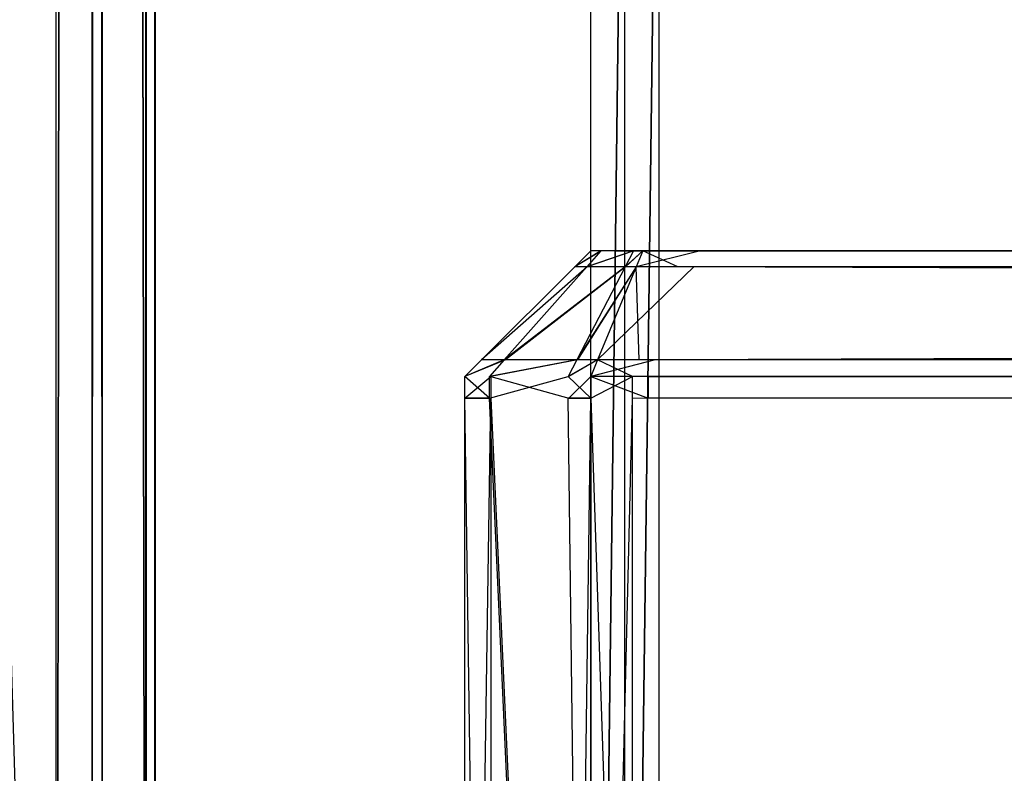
# Model space of a CAD drawing. Extents: x 0 to 0.418, y -0.27 to 0.
# Tile 12 of 97: x 0.008 to 0.016, y -0.258 to -0.252. Entities that reach past the tile are written whole.
import ezdxf

# ---------------------------------------------------------------- set-up
doc = ezdxf.new("R2010")
doc.units = 0
for name, color, linetype in [('L14_KORPUS1_5___REPLACEMTFOREMP', 7, 'CONTINUOUS'), ('L18_KORPUS1_1___REPLACEMTFOREMP', 7, 'CONTINUOUS'), ('L19_KORPUS1_0___REPLACEMTFOREMP', 7, 'CONTINUOUS'), ('L20_FRONT_FINION_2___REPLACEMTF', 7, 'CONTINUOUS'), ('L21_FRONT_FINION_1___REPLACEMTF', 7, 'CONTINUOUS'), ('L6_REGALELEMENT_0___REPLACEMTFO', 7, 'CONTINUOUS')]:
    doc.layers.add(name, color=color, linetype=linetype)

msp = doc.modelspace()

# ---------------------------------------------------------------- linework, layer by layer
at = {"layer": 'L14_KORPUS1_5___REPLACEMTFOREMP', "color": 8}
for points, invisible_edges in [([(0.008117, -0.022997, 0.006891), (0.000748, -0.269514, 0.006891), (0.000748, -0.019395, 0.006891), (0.008117, -0.022997, 0.006891)], 13), ([(0.008117, -0.269466, 0.929394), (0.000748, -0.019449, 0.929394), (0.000748, -0.269466, 0.929394), (0.008117, -0.269466, 0.929394)], 13), ([(0.000748, -0.019449, 0.929394), (0.008117, -0.269466, 0.929394), (0.008117, -0.023052, 0.929394), (0.000748, -0.019449, 0.929394)], 14), ([(0.000748, -0.269514, 0.006891), (0.008117, -0.022997, 0.006891), (0.008117, -0.269514, 0.006891), (0.000748, -0.269514, 0.006891)], 14), ([(0.008402, -0.022997, 0.006891), (0.008117, -0.269514, 0.006891), (0.008117, -0.022997, 0.006891), (0.008402, -0.022997, 0.006891)], 13), ([(0.008117, -0.269514, 0.006891), (0.008402, -0.022997, 0.006891), (0.008402, -0.269514, 0.006891), (0.008117, -0.269514, 0.006891)], 14), ([(0.008482, -0.02303, 0.006971), (0.008402, -0.269514, 0.006891), (0.008402, -0.022997, 0.006891), (0.008482, -0.02303, 0.006971)], 13), ([(0.008117, -0.269466, 0.929394), (0.008402, -0.023052, 0.929394), (0.008117, -0.023052, 0.929394), (0.008117, -0.269466, 0.929394)], 13), ([(0.008402, -0.023052, 0.929394), (0.008117, -0.269466, 0.929394), (0.008402, -0.269466, 0.929394), (0.008402, -0.023052, 0.929394)], 14), ([(0.008402, -0.269514, 0.006891), (0.008482, -0.02303, 0.006971), (0.008482, -0.269481, 0.006971), (0.008402, -0.269514, 0.006891)], 14), ([(0.008482, -0.269433, 0.929314), (0.008402, -0.023052, 0.929394), (0.008402, -0.269466, 0.929394), (0.008482, -0.269433, 0.929314)], 13), ([(0.008402, -0.023052, 0.929394), (0.008482, -0.269433, 0.929314), (0.008482, -0.023085, 0.929314), (0.008402, -0.023052, 0.929394)], 14), ([(0.008482, -0.02303, 0.006971), (0.00883, -0.269337, 0.00732), (0.008482, -0.269481, 0.006971), (0.008482, -0.02303, 0.006971)], 13), ([(0.00883, -0.269337, 0.00732), (0.008482, -0.02303, 0.006971), (0.00883, -0.023175, 0.00732), (0.00883, -0.269337, 0.00732)], 14), ([(0.00883, -0.269289, 0.928965), (0.008482, -0.023085, 0.929314), (0.008482, -0.269433, 0.929314), (0.00883, -0.269289, 0.928965)], 13), ([(0.008482, -0.023085, 0.929314), (0.00883, -0.269289, 0.928965), (0.00883, -0.023229, 0.928965), (0.008482, -0.023085, 0.929314)], 14), ([(0.008902, -0.023204, 0.007391), (0.00883, -0.269337, 0.00732), (0.00883, -0.023175, 0.00732), (0.008902, -0.023204, 0.007391)], 13), ([(0.00883, -0.269337, 0.00732), (0.008902, -0.023204, 0.007391), (0.008902, -0.269307, 0.007391), (0.00883, -0.269337, 0.00732)], 14), ([(0.008902, -0.269259, 0.928894), (0.00883, -0.023229, 0.928965), (0.00883, -0.269289, 0.928965), (0.008902, -0.269259, 0.928894)], 13), ([(0.00883, -0.023229, 0.928965), (0.008902, -0.269259, 0.928894), (0.008902, -0.023258, 0.928894), (0.00883, -0.023229, 0.928965)], 14), ([(0.008902, -0.269307, 0.007391), (0.008902, -0.023204, 0.00761), (0.008902, -0.269307, 0.00761), (0.008902, -0.269307, 0.007391)], 13), ([(0.008902, -0.023204, 0.00761), (0.008902, -0.269307, 0.007391), (0.008902, -0.023204, 0.007391), (0.008902, -0.023204, 0.00761)], 14), ([(0.008902, -0.269259, 0.928675), (0.008902, -0.269307, 0.00761), (0.008902, -0.023204, 0.00761), (0.008902, -0.269259, 0.928675)], 13), ([(0.008902, -0.269259, 0.928675), (0.008902, -0.023204, 0.00761), (0.008902, -0.023258, 0.928675), (0.008902, -0.269259, 0.928675)], 10), ([(0.008902, -0.269259, 0.928675), (0.008902, -0.023258, 0.928894), (0.008902, -0.269259, 0.928894), (0.008902, -0.269259, 0.928675)], 13), ([(0.008902, -0.023258, 0.928894), (0.008902, -0.269259, 0.928675), (0.008902, -0.023258, 0.928675), (0.008902, -0.023258, 0.928894)], 14)]:
    msp.add_3dface(points, dxfattribs=dict(at, invisible_edges=invisible_edges))
at = {"layer": 'L18_KORPUS1_1___REPLACEMTFOREMP', "color": 8}
for points, invisible_edges in [([(0.00091, -0.000749, 0.936), (0.000906, -0.269344, 0.936), (0.209, -0.269344, 0.936), (0.00091, -0.000749, 0.936)], 15), ([(0.000906, -0.269343, 0.928306), (0.00091, -0.00075, 0.928306), (0.209, -0.269343, 0.928306), (0.000906, -0.269343, 0.928306)], 15), ([(0.00091, -0.000749, 0.936), (0.209, -0.269344, 0.936), (0.209, -0.000749, 0.936), (0.00091, -0.000749, 0.936)], 15), ([(0.209, -0.269343, 0.928306), (0.00091, -0.00075, 0.928306), (0.209, -0.00075, 0.928306), (0.209, -0.269343, 0.928306)], 10)]:
    msp.add_3dface(points, dxfattribs=dict(at, invisible_edges=invisible_edges))
at = {"layer": 'L19_KORPUS1_0___REPLACEMTFOREMP', "color": 8}
for points, invisible_edges in [([(0.000906, -0.269344), (0.00091, -0.000749), (0.209, -0.269344), (0.000906, -0.269344)], 15), ([(0.00091, -0.00075, 0.007694), (0.000906, -0.269343, 0.007694), (0.209, -0.269343, 0.007694), (0.00091, -0.00075, 0.007694)], 15), ([(0.209, -0.269344), (0.00091, -0.000749), (0.209, -0.000749), (0.209, -0.269344)], 10), ([(0.00091, -0.00075, 0.007694), (0.209, -0.269343, 0.007694), (0.209, -0.00075, 0.007694), (0.00091, -0.00075, 0.007694)], 15)]:
    msp.add_3dface(points, dxfattribs=dict(at, invisible_edges=invisible_edges))
at = {"layer": 'L20_FRONT_FINION_2___REPLACEMTF', "color": 250}
for points, invisible_edges in [([(0.012365, -0.254013, 0.585581), (0.012593, -0.254013, 0.585524), (0.012567, -0.254013, 0.585498), (0.012365, -0.254013, 0.585581)], 13), ([(0.012593, -0.254013, 0.585524), (0.012365, -0.254013, 0.585581), (0.01245, -0.254013, 0.585666), (0.012593, -0.254013, 0.585524)], 14), ([(0.012365, -0.254013, 0.585071), (0.012567, -0.254013, 0.011992), (0.012365, -0.254013, 0.011992), (0.012365, -0.254013, 0.585071)], 13), ([(0.012567, -0.254013, 0.011992), (0.012365, -0.254013, 0.585071), (0.012567, -0.254013, 0.585071), (0.012567, -0.254013, 0.011992)], 14), ([(0.012365, -0.254013, 0.585581), (0.012567, -0.254013, 0.585071), (0.012365, -0.254013, 0.585071), (0.012365, -0.254013, 0.585581)], 13), ([(0.012567, -0.254013, 0.585071), (0.012365, -0.254013, 0.585581), (0.012567, -0.254013, 0.585498), (0.012567, -0.254013, 0.585071)], 14), ([(0.012365, -0.254013, 0.011524), (0.012588, -0.254013, 0.011586), (0.012446, -0.254013, 0.011444), (0.012365, -0.254013, 0.011524)], 13), ([(0.012588, -0.254013, 0.011586), (0.012365, -0.254013, 0.011524), (0.012567, -0.254013, 0.011724), (0.012588, -0.254013, 0.011586)], 14), ([(0.012365, -0.254013, 0.011992), (0.012567, -0.254013, 0.011724), (0.012365, -0.254013, 0.011524), (0.012365, -0.254013, 0.011992)], 13), ([(0.012567, -0.254013, 0.011724), (0.012365, -0.254013, 0.011992), (0.012567, -0.254013, 0.011992), (0.012567, -0.254013, 0.011724)], 14), ([(0.012446, -0.254013, 0.011444), (0.012847, -0.254013, 0.011327), (0.012705, -0.254013, 0.011185), (0.012446, -0.254013, 0.011444)], 13), ([(0.012847, -0.254013, 0.011327), (0.012446, -0.254013, 0.011444), (0.012588, -0.254013, 0.011586), (0.012847, -0.254013, 0.011327)], 14), ([(0.01245, -0.254013, 0.585666), (0.01285, -0.254013, 0.585781), (0.012593, -0.254013, 0.585524), (0.01245, -0.254013, 0.585666)], 13), ([(0.01285, -0.254013, 0.585781), (0.01245, -0.254013, 0.585666), (0.012707, -0.254013, 0.585923), (0.01285, -0.254013, 0.585781)], 14), ([(0.209, -0.254013, 0.585794), (0.012588, -0.254013, 0.011586), (0.012567, -0.254013, 0.011724), (0.209, -0.254013, 0.585794)], 13), ([(0.209, -0.254013, 0.585794), (0.012567, -0.254013, 0.011724), (0.012567, -0.254013, 0.011992), (0.209, -0.254013, 0.585794)], 10), ([(0.209, -0.254013, 0.585794), (0.012567, -0.254013, 0.011992), (0.012567, -0.254013, 0.585071), (0.209, -0.254013, 0.585794)], 13), ([(0.209, -0.254013, 0.585794), (0.012567, -0.254013, 0.585071), (0.012567, -0.254013, 0.585498), (0.209, -0.254013, 0.585794)], 10), ([(0.209, -0.254013, 0.585794), (0.012567, -0.254013, 0.585498), (0.012593, -0.254013, 0.585524), (0.209, -0.254013, 0.585794)], 15), ([(0.209, -0.254013, 0.585794), (0.012847, -0.254013, 0.011327), (0.012588, -0.254013, 0.011586), (0.209, -0.254013, 0.585794)], 10), ([(0.209, -0.254013, 0.585794), (0.012593, -0.254013, 0.585524), (0.01285, -0.254013, 0.585781), (0.209, -0.254013, 0.585794)], 15), ([(0.012705, -0.254013, 0.011185), (0.012935, -0.254013, 0.011312), (0.012779, -0.254013, 0.01111), (0.012705, -0.254013, 0.011185)], 13), ([(0.012935, -0.254013, 0.011312), (0.012705, -0.254013, 0.011185), (0.012847, -0.254013, 0.011327), (0.012935, -0.254013, 0.011312)], 14), ([(0.012707, -0.254013, 0.585923), (0.012863, -0.254013, 0.585794), (0.01285, -0.254013, 0.585781), (0.012707, -0.254013, 0.585923)], 13), ([(0.012863, -0.254013, 0.585794), (0.012707, -0.254013, 0.585923), (0.012779, -0.254013, 0.585995), (0.012863, -0.254013, 0.585794)], 14), ([(0.012779, -0.254013, 0.585995), (0.013237, -0.254013, 0.585794), (0.012863, -0.254013, 0.585794), (0.012779, -0.254013, 0.585995)], 13), ([(0.013237, -0.254013, 0.585794), (0.012779, -0.254013, 0.585995), (0.013237, -0.254013, 0.585995), (0.013237, -0.254013, 0.585794)], 14), ([(0.012935, -0.254013, 0.011312), (0.01311, -0.254013, 0.01111), (0.012779, -0.254013, 0.01111), (0.012935, -0.254013, 0.011312)], 13), ([(0.012847, -0.254013, 0.011327), (0.01311, -0.254013, 0.011312), (0.012935, -0.254013, 0.011312), (0.012847, -0.254013, 0.011327)], 13), ([(0.01311, -0.254013, 0.011312), (0.012847, -0.254013, 0.011327), (0.209, -0.254013, 0.011312), (0.01311, -0.254013, 0.011312)], 10), ([(0.209, -0.254013, 0.011312), (0.012847, -0.254013, 0.011327), (0.209, -0.254013, 0.585794), (0.209, -0.254013, 0.011312)], 13), ([(0.209, -0.254013, 0.585794), (0.01285, -0.254013, 0.585781), (0.012863, -0.254013, 0.585794), (0.209, -0.254013, 0.585794)], 15), ([(0.209, -0.254013, 0.585794), (0.012863, -0.254013, 0.585794), (0.013237, -0.254013, 0.585794), (0.209, -0.254013, 0.585794)], 11), ([(0.01311, -0.254013, 0.01111), (0.012935, -0.254013, 0.011312), (0.01311, -0.254013, 0.011312), (0.01311, -0.254013, 0.01111)], 14), ([(0.01311, -0.254013, 0.011312), (0.209, -0.254013, 0.01111), (0.01311, -0.254013, 0.01111), (0.01311, -0.254013, 0.011312)], 13), ([(0.209, -0.254013, 0.01111), (0.01311, -0.254013, 0.011312), (0.209, -0.254013, 0.011312), (0.209, -0.254013, 0.01111)], 14), ([(0.013237, -0.254013, 0.585995), (0.209, -0.254013, 0.585794), (0.013237, -0.254013, 0.585794), (0.013237, -0.254013, 0.585995)], 13), ([(0.209, -0.254013, 0.585794), (0.013237, -0.254013, 0.585995), (0.209, -0.254013, 0.585995), (0.209, -0.254013, 0.585794)], 14)]:
    msp.add_3dface(points, dxfattribs=dict(at, invisible_edges=invisible_edges))
at = {"layer": 'L21_FRONT_FINION_1___REPLACEMTF', "color": 8}
for points, invisible_edges in [([(0.012238, -0.25414, 0.011939), (0.012365, -0.254013, 0.011524), (0.012238, -0.25414, 0.011472), (0.012238, -0.25414, 0.011939)], 13), ([(0.012365, -0.254013, 0.011524), (0.012238, -0.25414, 0.011939), (0.012365, -0.254013, 0.011992), (0.012365, -0.254013, 0.011524)], 14), ([(0.012238, -0.25414, 0.011472), (0.012446, -0.254013, 0.011444), (0.012333, -0.25414, 0.011377), (0.012238, -0.25414, 0.011472)], 13), ([(0.012446, -0.254013, 0.011444), (0.012238, -0.25414, 0.011472), (0.012365, -0.254013, 0.011524), (0.012446, -0.254013, 0.011444)], 14), ([(0.012238, -0.25414, 0.585123), (0.012365, -0.254013, 0.585581), (0.012365, -0.254013, 0.585071), (0.012238, -0.25414, 0.585123)], 13), ([(0.012365, -0.254013, 0.585581), (0.012238, -0.25414, 0.585123), (0.012238, -0.25414, 0.585634), (0.012365, -0.254013, 0.585581)], 14), ([(0.012238, -0.25414, 0.585123), (0.012365, -0.254013, 0.011992), (0.012238, -0.25414, 0.011939), (0.012238, -0.25414, 0.585123)], 13), ([(0.012365, -0.254013, 0.011992), (0.012238, -0.25414, 0.585123), (0.012365, -0.254013, 0.585071), (0.012365, -0.254013, 0.011992)], 14), ([(0.012238, -0.25414, 0.585634), (0.01245, -0.254013, 0.585666), (0.012365, -0.254013, 0.585581), (0.012238, -0.25414, 0.585634)], 13), ([(0.01245, -0.254013, 0.585666), (0.012238, -0.25414, 0.585634), (0.012338, -0.25414, 0.585734), (0.01245, -0.254013, 0.585666)], 14), ([(0.012333, -0.25414, 0.011377), (0.012705, -0.254013, 0.011185), (0.012639, -0.25414, 0.011071), (0.012333, -0.25414, 0.011377)], 13), ([(0.012705, -0.254013, 0.011185), (0.012333, -0.25414, 0.011377), (0.012446, -0.254013, 0.011444), (0.012705, -0.254013, 0.011185)], 14), ([(0.012338, -0.25414, 0.585734), (0.012707, -0.254013, 0.585923), (0.01245, -0.254013, 0.585666), (0.012338, -0.25414, 0.585734)], 13), ([(0.012707, -0.254013, 0.585923), (0.012338, -0.25414, 0.585734), (0.012641, -0.25414, 0.586038), (0.012707, -0.254013, 0.585923)], 14), ([(0.012639, -0.25414, 0.011071), (0.012779, -0.254013, 0.01111), (0.012727, -0.25414, 0.010983), (0.012639, -0.25414, 0.011071)], 13), ([(0.012779, -0.254013, 0.01111), (0.012639, -0.25414, 0.011071), (0.012705, -0.254013, 0.011185), (0.012779, -0.254013, 0.01111)], 14), ([(0.012641, -0.25414, 0.586038), (0.012779, -0.254013, 0.585995), (0.012707, -0.254013, 0.585923), (0.012641, -0.25414, 0.586038)], 13), ([(0.012779, -0.254013, 0.585995), (0.012641, -0.25414, 0.586038), (0.012727, -0.25414, 0.586123), (0.012779, -0.254013, 0.585995)], 14), ([(0.012779, -0.254013, 0.01111), (0.013058, -0.25414, 0.010983), (0.012727, -0.25414, 0.010983), (0.012779, -0.254013, 0.01111)], 13), ([(0.012727, -0.25414, 0.586123), (0.013237, -0.254013, 0.585995), (0.012779, -0.254013, 0.585995), (0.012727, -0.25414, 0.586123)], 13), ([(0.013237, -0.254013, 0.585995), (0.012727, -0.25414, 0.586123), (0.013184, -0.25414, 0.586123), (0.013237, -0.254013, 0.585995)], 14), ([(0.013058, -0.25414, 0.010983), (0.012779, -0.254013, 0.01111), (0.01311, -0.254013, 0.01111), (0.013058, -0.25414, 0.010983)], 14), ([(0.01311, -0.254013, 0.01111), (0.209, -0.25414, 0.010983), (0.013058, -0.25414, 0.010983), (0.01311, -0.254013, 0.01111)], 13), ([(0.209, -0.25414, 0.010983), (0.01311, -0.254013, 0.01111), (0.209, -0.254013, 0.01111), (0.209, -0.25414, 0.010983)], 14), ([(0.013184, -0.25414, 0.586123), (0.209, -0.254013, 0.585995), (0.013237, -0.254013, 0.585995), (0.013184, -0.25414, 0.586123)], 13), ([(0.209, -0.254013, 0.585995), (0.013184, -0.25414, 0.586123), (0.209, -0.25414, 0.586123), (0.209, -0.254013, 0.585995)], 14), ([(0.011498, -0.254879, 0.011634), (0.012238, -0.25414, 0.011472), (0.011498, -0.254879, 0.011165), (0.011498, -0.254879, 0.011634)], 13), ([(0.012238, -0.25414, 0.011472), (0.011498, -0.254879, 0.011634), (0.012238, -0.25414, 0.011939), (0.012238, -0.25414, 0.011472)], 14), ([(0.011498, -0.254879, 0.011165), (0.012333, -0.25414, 0.011377), (0.011678, -0.254879, 0.010986), (0.011498, -0.254879, 0.011165)], 13), ([(0.012333, -0.25414, 0.011377), (0.011498, -0.254879, 0.011165), (0.012238, -0.25414, 0.011472), (0.012333, -0.25414, 0.011377)], 14), ([(0.011498, -0.254879, 0.585429), (0.012238, -0.25414, 0.585634), (0.012238, -0.25414, 0.585123), (0.011498, -0.254879, 0.585429)], 13), ([(0.012238, -0.25414, 0.585634), (0.011498, -0.254879, 0.585429), (0.011498, -0.254879, 0.58594), (0.012238, -0.25414, 0.585634)], 14), ([(0.011498, -0.254879, 0.585429), (0.012238, -0.25414, 0.011939), (0.011498, -0.254879, 0.011634), (0.011498, -0.254879, 0.585429)], 13), ([(0.012238, -0.25414, 0.011939), (0.011498, -0.254879, 0.585429), (0.012238, -0.25414, 0.585123), (0.012238, -0.25414, 0.011939)], 14), ([(0.011498, -0.254879, 0.58594), (0.012338, -0.25414, 0.585734), (0.012238, -0.25414, 0.585634), (0.011498, -0.254879, 0.58594)], 13), ([(0.012338, -0.25414, 0.585734), (0.011498, -0.254879, 0.58594), (0.011687, -0.254879, 0.58613), (0.012338, -0.25414, 0.585734)], 14), ([(0.011678, -0.254879, 0.010986), (0.012639, -0.25414, 0.011071), (0.012254, -0.254879, 0.010409), (0.011678, -0.254879, 0.010986)], 13), ([(0.012639, -0.25414, 0.011071), (0.011678, -0.254879, 0.010986), (0.012333, -0.25414, 0.011377), (0.012639, -0.25414, 0.011071)], 14), ([(0.011687, -0.254879, 0.58613), (0.012641, -0.25414, 0.586038), (0.012338, -0.25414, 0.585734), (0.011687, -0.254879, 0.58613)], 13), ([(0.012641, -0.25414, 0.586038), (0.011687, -0.254879, 0.58613), (0.012259, -0.254879, 0.586702), (0.012641, -0.25414, 0.586038)], 14), ([(0.012254, -0.254879, 0.010409), (0.012727, -0.25414, 0.010983), (0.01242, -0.254879, 0.010243), (0.012254, -0.254879, 0.010409)], 13), ([(0.012727, -0.25414, 0.010983), (0.012254, -0.254879, 0.010409), (0.012639, -0.25414, 0.011071), (0.012727, -0.25414, 0.010983)], 14), ([(0.012259, -0.254879, 0.586702), (0.012727, -0.25414, 0.586123), (0.012641, -0.25414, 0.586038), (0.012259, -0.254879, 0.586702)], 13), ([(0.012727, -0.25414, 0.586123), (0.012259, -0.254879, 0.586702), (0.01242, -0.254879, 0.586862), (0.012727, -0.25414, 0.586123)], 14), ([(0.012727, -0.25414, 0.010983), (0.012751, -0.254879, 0.010243), (0.01242, -0.254879, 0.010243), (0.012727, -0.25414, 0.010983)], 13), ([(0.01242, -0.254879, 0.586862), (0.013184, -0.25414, 0.586123), (0.012727, -0.25414, 0.586123), (0.01242, -0.254879, 0.586862)], 13), ([(0.013184, -0.25414, 0.586123), (0.01242, -0.254879, 0.586862), (0.012878, -0.254879, 0.586862), (0.013184, -0.25414, 0.586123)], 14), ([(0.012751, -0.254879, 0.010243), (0.012727, -0.25414, 0.010983), (0.013058, -0.25414, 0.010983), (0.012751, -0.254879, 0.010243)], 14), ([(0.013058, -0.25414, 0.010983), (0.209, -0.254879, 0.010243), (0.012751, -0.254879, 0.010243), (0.013058, -0.25414, 0.010983)], 13), ([(0.012878, -0.254879, 0.586862), (0.209, -0.25414, 0.586123), (0.013184, -0.25414, 0.586123), (0.012878, -0.254879, 0.586862)], 13), ([(0.209, -0.25414, 0.586123), (0.012878, -0.254879, 0.586862), (0.209, -0.254879, 0.586862), (0.209, -0.25414, 0.586123)], 14), ([(0.209, -0.254879, 0.010243), (0.013058, -0.25414, 0.010983), (0.209, -0.25414, 0.010983), (0.209, -0.254879, 0.010243)], 14), ([(0.011365, -0.255012, 0.585995), (0.011687, -0.254879, 0.58613), (0.011498, -0.254879, 0.58594), (0.011365, -0.255012, 0.585995)], 13), ([(0.011687, -0.254879, 0.58613), (0.011365, -0.255012, 0.585995), (0.01157, -0.255012, 0.586201), (0.011687, -0.254879, 0.58613)], 14), ([(0.011365, -0.255012, 0.585484), (0.011498, -0.254879, 0.011634), (0.011365, -0.255012, 0.011579), (0.011365, -0.255012, 0.585484)], 13), ([(0.011498, -0.254879, 0.011634), (0.011365, -0.255012, 0.585484), (0.011498, -0.254879, 0.585429), (0.011498, -0.254879, 0.011634)], 14), ([(0.011365, -0.255012, 0.585484), (0.011498, -0.254879, 0.58594), (0.011498, -0.254879, 0.585429), (0.011365, -0.255012, 0.585484)], 13), ([(0.011498, -0.254879, 0.58594), (0.011365, -0.255012, 0.585484), (0.011365, -0.255012, 0.585995), (0.011498, -0.254879, 0.58594)], 14), ([(0.011365, -0.255012, 0.01111), (0.011678, -0.254879, 0.010986), (0.01156, -0.255012, 0.010916), (0.011365, -0.255012, 0.01111)], 13), ([(0.011678, -0.254879, 0.010986), (0.011365, -0.255012, 0.01111), (0.011498, -0.254879, 0.011165), (0.011678, -0.254879, 0.010986)], 14), ([(0.011365, -0.255012, 0.011579), (0.011498, -0.254879, 0.011165), (0.011365, -0.255012, 0.01111), (0.011365, -0.255012, 0.011579)], 13), ([(0.011498, -0.254879, 0.011165), (0.011365, -0.255012, 0.011579), (0.011498, -0.254879, 0.011634), (0.011498, -0.254879, 0.011165)], 14), ([(0.01156, -0.255012, 0.010916), (0.012254, -0.254879, 0.010409), (0.012185, -0.255012, 0.01029), (0.01156, -0.255012, 0.010916)], 13), ([(0.012254, -0.254879, 0.010409), (0.01156, -0.255012, 0.010916), (0.011678, -0.254879, 0.010986), (0.012254, -0.254879, 0.010409)], 14), ([(0.01157, -0.255012, 0.586201), (0.012259, -0.254879, 0.586702), (0.011687, -0.254879, 0.58613), (0.01157, -0.255012, 0.586201)], 13), ([(0.012259, -0.254879, 0.586702), (0.01157, -0.255012, 0.586201), (0.012191, -0.255012, 0.586821), (0.012259, -0.254879, 0.586702)], 14), ([(0.012185, -0.255012, 0.01029), (0.01242, -0.254879, 0.010243), (0.012365, -0.255012, 0.01011), (0.012185, -0.255012, 0.01029)], 13), ([(0.01242, -0.254879, 0.010243), (0.012185, -0.255012, 0.01029), (0.012254, -0.254879, 0.010409), (0.01242, -0.254879, 0.010243)], 14), ([(0.012191, -0.255012, 0.586821), (0.01242, -0.254879, 0.586862), (0.012259, -0.254879, 0.586702), (0.012191, -0.255012, 0.586821)], 13), ([(0.01242, -0.254879, 0.586862), (0.012191, -0.255012, 0.586821), (0.012365, -0.255012, 0.586995), (0.01242, -0.254879, 0.586862)], 14), ([(0.012365, -0.255012, 0.586995), (0.012878, -0.254879, 0.586862), (0.01242, -0.254879, 0.586862), (0.012365, -0.255012, 0.586995)], 13), ([(0.012878, -0.254879, 0.586862), (0.012365, -0.255012, 0.586995), (0.012823, -0.255012, 0.586995), (0.012878, -0.254879, 0.586862)], 14), ([(0.01242, -0.254879, 0.010243), (0.012696, -0.255012, 0.01011), (0.012365, -0.255012, 0.01011), (0.01242, -0.254879, 0.010243)], 13), ([(0.012696, -0.255012, 0.01011), (0.01242, -0.254879, 0.010243), (0.012751, -0.254879, 0.010243), (0.012696, -0.255012, 0.01011)], 14), ([(0.012751, -0.254879, 0.010243), (0.209, -0.255012, 0.01011), (0.012696, -0.255012, 0.01011), (0.012751, -0.254879, 0.010243)], 13), ([(0.209, -0.255012, 0.01011), (0.012751, -0.254879, 0.010243), (0.209, -0.254879, 0.010243), (0.209, -0.255012, 0.01011)], 14), ([(0.012823, -0.255012, 0.586995), (0.209, -0.254879, 0.586862), (0.012878, -0.254879, 0.586862), (0.012823, -0.255012, 0.586995)], 13), ([(0.209, -0.254879, 0.586862), (0.012823, -0.255012, 0.586995), (0.209, -0.255012, 0.586995), (0.209, -0.254879, 0.586862)], 14), ([(0.01157, -0.255012, 0.586201), (0.011365, -0.255184, 0.585995), (0.01157, -0.255184, 0.586201), (0.01157, -0.255012, 0.586201)], 13), ([(0.011365, -0.255184, 0.585995), (0.01157, -0.255012, 0.586201), (0.011365, -0.255012, 0.585995), (0.011365, -0.255184, 0.585995)], 14), ([(0.011365, -0.255012, 0.585995), (0.011365, -0.255184, 0.585484), (0.011365, -0.255184, 0.585995), (0.011365, -0.255012, 0.585995)], 13), ([(0.011365, -0.255184, 0.585484), (0.011365, -0.255012, 0.585995), (0.011365, -0.255012, 0.585484), (0.011365, -0.255184, 0.585484)], 14), ([(0.011365, -0.255012, 0.585484), (0.011365, -0.255184, 0.011579), (0.011365, -0.255184, 0.585484), (0.011365, -0.255012, 0.585484)], 13), ([(0.011365, -0.255184, 0.011579), (0.011365, -0.255012, 0.585484), (0.011365, -0.255012, 0.011579), (0.011365, -0.255184, 0.011579)], 14), ([(0.011365, -0.255012, 0.011579), (0.011365, -0.255184, 0.01111), (0.011365, -0.255184, 0.011579), (0.011365, -0.255012, 0.011579)], 13), ([(0.011365, -0.255184, 0.01111), (0.011365, -0.255012, 0.011579), (0.011365, -0.255012, 0.01111), (0.011365, -0.255184, 0.01111)], 14), ([(0.011365, -0.255012, 0.01111), (0.01156, -0.255184, 0.010916), (0.011365, -0.255184, 0.01111), (0.011365, -0.255012, 0.01111)], 13), ([(0.01156, -0.255184, 0.010916), (0.011365, -0.255012, 0.01111), (0.01156, -0.255012, 0.010916), (0.01156, -0.255184, 0.010916)], 14), ([(0.012185, -0.255012, 0.01029), (0.01156, -0.255184, 0.010916), (0.01156, -0.255012, 0.010916), (0.012185, -0.255012, 0.01029)], 13), ([(0.01156, -0.255184, 0.010916), (0.012185, -0.255012, 0.01029), (0.012185, -0.255184, 0.01029), (0.01156, -0.255184, 0.010916)], 14), ([(0.012191, -0.255184, 0.586821), (0.01157, -0.255012, 0.586201), (0.01157, -0.255184, 0.586201), (0.012191, -0.255184, 0.586821)], 13), ([(0.01157, -0.255012, 0.586201), (0.012191, -0.255184, 0.586821), (0.012191, -0.255012, 0.586821), (0.01157, -0.255012, 0.586201)], 14), ([(0.012185, -0.255012, 0.01029), (0.012365, -0.255184, 0.01011), (0.012185, -0.255184, 0.01029), (0.012185, -0.255012, 0.01029)], 13), ([(0.012365, -0.255184, 0.01011), (0.012185, -0.255012, 0.01029), (0.012365, -0.255012, 0.01011), (0.012365, -0.255184, 0.01011)], 14), ([(0.012365, -0.255012, 0.586995), (0.012191, -0.255184, 0.586821), (0.012365, -0.255184, 0.586995), (0.012365, -0.255012, 0.586995)], 13), ([(0.012191, -0.255184, 0.586821), (0.012365, -0.255012, 0.586995), (0.012191, -0.255012, 0.586821), (0.012191, -0.255184, 0.586821)], 14), ([(0.012696, -0.255012, 0.01011), (0.012365, -0.255184, 0.01011), (0.012365, -0.255012, 0.01011), (0.012696, -0.255012, 0.01011)], 13), ([(0.012365, -0.255184, 0.01011), (0.012696, -0.255012, 0.01011), (0.012696, -0.255184, 0.01011), (0.012365, -0.255184, 0.01011)], 14), ([(0.012823, -0.255184, 0.586995), (0.012365, -0.255012, 0.586995), (0.012365, -0.255184, 0.586995), (0.012823, -0.255184, 0.586995)], 13), ([(0.012365, -0.255012, 0.586995), (0.012823, -0.255184, 0.586995), (0.012823, -0.255012, 0.586995), (0.012365, -0.255012, 0.586995)], 14), ([(0.209, -0.255012, 0.01011), (0.012696, -0.255184, 0.01011), (0.012696, -0.255012, 0.01011), (0.209, -0.255012, 0.01011)], 13), ([(0.012696, -0.255184, 0.01011), (0.209, -0.255012, 0.01011), (0.209, -0.255184, 0.01011), (0.012696, -0.255184, 0.01011)], 14), ([(0.209, -0.255184, 0.586995), (0.012823, -0.255012, 0.586995), (0.012823, -0.255184, 0.586995), (0.209, -0.255184, 0.586995)], 13), ([(0.012823, -0.255012, 0.586995), (0.209, -0.255184, 0.586995), (0.209, -0.255012, 0.586995), (0.012823, -0.255012, 0.586995)], 14), ([(0.01157, -0.255184, 0.586201), (0.011365, -0.268833, 0.585995), (0.01157, -0.268833, 0.586201), (0.01157, -0.255184, 0.586201)], 13), ([(0.011365, -0.268833, 0.585995), (0.01157, -0.255184, 0.586201), (0.011365, -0.255184, 0.585995), (0.011365, -0.268833, 0.585995)], 14), ([(0.011365, -0.255184, 0.01111), (0.01156, -0.268833, 0.010916), (0.011365, -0.268833, 0.01111), (0.011365, -0.255184, 0.01111)], 13), ([(0.01156, -0.268833, 0.010916), (0.011365, -0.255184, 0.01111), (0.01156, -0.255184, 0.010916), (0.01156, -0.268833, 0.010916)], 14), ([(0.011365, -0.255184, 0.011579), (0.011365, -0.268833, 0.01111), (0.011365, -0.268833, 0.011579), (0.011365, -0.255184, 0.011579)], 13), ([(0.011365, -0.268833, 0.01111), (0.011365, -0.255184, 0.011579), (0.011365, -0.255184, 0.01111), (0.011365, -0.268833, 0.01111)], 14), ([(0.011365, -0.255184, 0.585484), (0.011365, -0.268833, 0.011579), (0.011365, -0.268833, 0.585484), (0.011365, -0.255184, 0.585484)], 13), ([(0.011365, -0.268833, 0.011579), (0.011365, -0.255184, 0.585484), (0.011365, -0.255184, 0.011579), (0.011365, -0.268833, 0.011579)], 14), ([(0.011365, -0.255184, 0.585995), (0.011365, -0.268833, 0.585484), (0.011365, -0.268833, 0.585995), (0.011365, -0.255184, 0.585995)], 13), ([(0.011365, -0.268833, 0.585484), (0.011365, -0.255184, 0.585995), (0.011365, -0.255184, 0.585484), (0.011365, -0.268833, 0.585484)], 14), ([(0.01156, -0.255184, 0.010916), (0.012185, -0.268833, 0.01029), (0.01156, -0.268833, 0.010916), (0.01156, -0.255184, 0.010916)], 13), ([(0.012185, -0.268833, 0.01029), (0.01156, -0.255184, 0.010916), (0.012185, -0.255184, 0.01029), (0.012185, -0.268833, 0.01029)], 14), ([(0.012191, -0.268833, 0.586821), (0.01157, -0.255184, 0.586201), (0.01157, -0.268833, 0.586201), (0.012191, -0.268833, 0.586821)], 13), ([(0.01157, -0.255184, 0.586201), (0.012191, -0.268833, 0.586821), (0.012191, -0.255184, 0.586821), (0.01157, -0.255184, 0.586201)], 14), ([(0.012185, -0.255184, 0.01029), (0.012365, -0.268833, 0.01011), (0.012185, -0.268833, 0.01029), (0.012185, -0.255184, 0.01029)], 13), ([(0.012365, -0.268833, 0.01011), (0.012185, -0.255184, 0.01029), (0.012365, -0.255184, 0.01011), (0.012365, -0.268833, 0.01011)], 14), ([(0.012365, -0.255184, 0.586995), (0.012191, -0.268833, 0.586821), (0.012365, -0.268833, 0.586995), (0.012365, -0.255184, 0.586995)], 13), ([(0.012191, -0.268833, 0.586821), (0.012365, -0.255184, 0.586995), (0.012191, -0.255184, 0.586821), (0.012191, -0.268833, 0.586821)], 14), ([(0.012696, -0.255184, 0.01011), (0.012365, -0.268833, 0.01011), (0.012365, -0.255184, 0.01011), (0.012696, -0.255184, 0.01011)], 13), ([(0.012365, -0.268833, 0.01011), (0.012696, -0.255184, 0.01011), (0.012696, -0.268833, 0.01011), (0.012365, -0.268833, 0.01011)], 14), ([(0.012823, -0.268833, 0.586995), (0.012365, -0.255184, 0.586995), (0.012365, -0.268833, 0.586995), (0.012823, -0.268833, 0.586995)], 13), ([(0.012365, -0.255184, 0.586995), (0.012823, -0.268833, 0.586995), (0.012823, -0.255184, 0.586995), (0.012365, -0.255184, 0.586995)], 14), ([(0.209, -0.255184, 0.01011), (0.012696, -0.268833, 0.01011), (0.012696, -0.255184, 0.01011), (0.209, -0.255184, 0.01011)], 13), ([(0.012696, -0.268833, 0.01011), (0.209, -0.255184, 0.01011), (0.209, -0.268833, 0.01011), (0.012696, -0.268833, 0.01011)], 14), ([(0.012823, -0.268833, 0.586995), (0.209, -0.255184, 0.586995), (0.012823, -0.255184, 0.586995), (0.012823, -0.268833, 0.586995)], 13), ([(0.209, -0.255184, 0.586995), (0.012823, -0.268833, 0.586995), (0.209, -0.268833, 0.586995), (0.209, -0.255184, 0.586995)], 14)]:
    msp.add_3dface(points, dxfattribs=dict(at, invisible_edges=invisible_edges))
at = {"layer": 'L6_REGALELEMENT_0___REPLACEMTFO', "color": 40}
for points, invisible_edges in [([(0.012365, -0.269468, 0.924859), (0.012635, -0.24806, 0.924859), (0.012365, -0.24806, 0.924859), (0.012365, -0.269468, 0.924859)], 13), ([(0.012635, -0.24806, 0.924859), (0.012365, -0.269468, 0.924859), (0.012635, -0.269468, 0.924859), (0.012635, -0.24806, 0.924859)], 14), ([(0.012635, -0.24806, 0.591738), (0.012365, -0.269468, 0.591738), (0.012365, -0.24806, 0.591738), (0.012635, -0.24806, 0.591738)], 13), ([(0.012365, -0.269468, 0.591738), (0.012635, -0.24806, 0.591738), (0.012635, -0.269468, 0.591738), (0.012365, -0.269468, 0.591738)], 14), ([(0.012365, -0.24806, 0.924859), (0.012365, -0.269468, 0.924628), (0.012365, -0.269468, 0.924859), (0.012365, -0.24806, 0.924859)], 13), ([(0.012365, -0.269468, 0.924628), (0.012365, -0.24806, 0.924859), (0.012365, -0.24806, 0.924628), (0.012365, -0.269468, 0.924628)], 14), ([(0.012365, -0.24806, 0.924628), (0.012365, -0.269468, 0.592087), (0.012365, -0.269468, 0.924628), (0.012365, -0.24806, 0.924628)], 13), ([(0.012365, -0.269468, 0.592087), (0.012365, -0.24806, 0.924628), (0.012365, -0.24806, 0.592087), (0.012365, -0.269468, 0.592087)], 14), ([(0.012365, -0.24806, 0.592087), (0.012365, -0.269468, 0.591738), (0.012365, -0.269468, 0.592087), (0.012365, -0.24806, 0.592087)], 13), ([(0.012365, -0.269468, 0.591738), (0.012365, -0.24806, 0.592087), (0.012365, -0.24806, 0.591738), (0.012365, -0.269468, 0.591738)], 14), ([(0.012635, -0.269468, 0.924859), (0.012909, -0.24806, 0.924859), (0.012635, -0.24806, 0.924859), (0.012635, -0.269468, 0.924859)], 13), ([(0.012909, -0.24806, 0.924859), (0.012635, -0.269468, 0.924859), (0.012909, -0.269468, 0.924859), (0.012909, -0.24806, 0.924859)], 14), ([(0.012909, -0.24806, 0.591738), (0.012635, -0.269468, 0.591738), (0.012635, -0.24806, 0.591738), (0.012909, -0.24806, 0.591738)], 13), ([(0.012635, -0.269468, 0.591738), (0.012909, -0.24806, 0.591738), (0.012909, -0.269468, 0.591738), (0.012635, -0.269468, 0.591738)], 14), ([(0.050642, -0.24806, 0.591738), (0.012909, -0.269468, 0.591738), (0.012909, -0.24806, 0.591738), (0.050642, -0.24806, 0.591738)], 13), ([(0.012909, -0.269468, 0.591738), (0.050642, -0.24806, 0.591738), (0.050642, -0.269468, 0.591738), (0.012909, -0.269468, 0.591738)], 14), ([(0.012909, -0.269468, 0.924859), (0.050642, -0.24806, 0.924859), (0.012909, -0.24806, 0.924859), (0.012909, -0.269468, 0.924859)], 13), ([(0.050642, -0.24806, 0.924859), (0.012909, -0.269468, 0.924859), (0.050642, -0.269468, 0.924859), (0.050642, -0.24806, 0.924859)], 14)]:
    msp.add_3dface(points, dxfattribs=dict(at, invisible_edges=invisible_edges))

doc.saveas('drawing.dxf')
